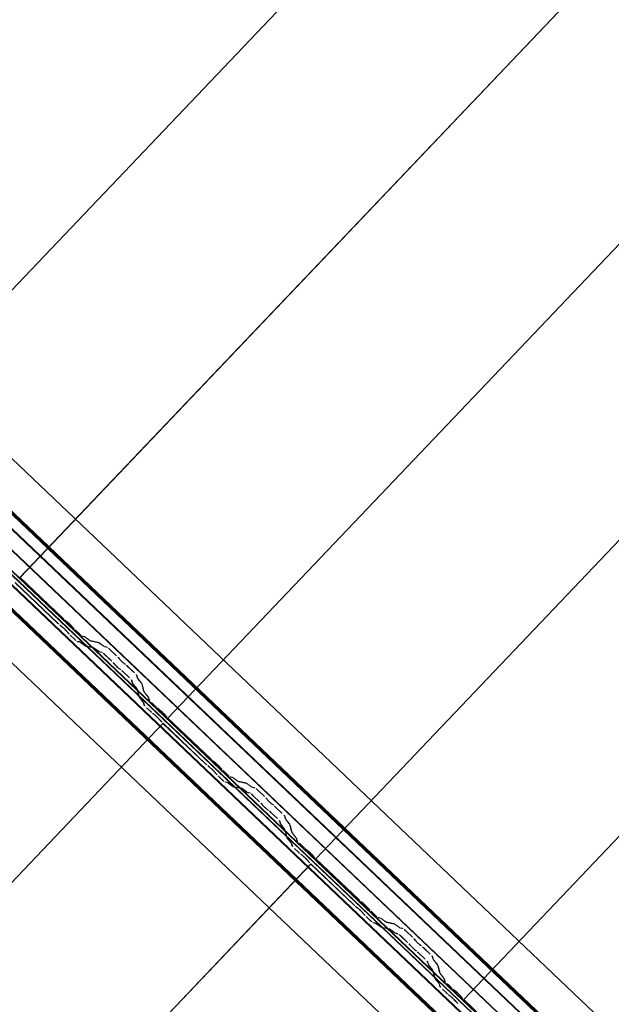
# Model space of a CAD drawing. Header units: metres. Extents: x 32343131.6 to 32343183.7, y 5699223.3 to 5699275.1.
# Tile 60 of 190: x 32343152.3 to 32343153.4, y 5699253.9 to 5699255.7. Entities that reach past the tile are written whole.
import ezdxf

# ---------------------------------------------------------------- set-up
doc = ezdxf.new("R2010")
doc.units = ezdxf.units.M
doc.layers.add('0-1', color=7, linetype='Continuous', lineweight=5)
for name, color, linetype, lineweight, true_color in [('A-ROOF-1', 7, 'Continuous', 5, 0xcccccc), ('E-POWR-CNDT-1', 5, 'Continuous', 70, 0x0000ff), ('S-BEAM-1', 7, 'Continuous', 5, 0xcccccc)]:
    doc.layers.add(name, color=color, linetype=linetype, lineweight=lineweight, true_color=true_color)

# ---------------------------------------------------------------- blocks, each defined once
blk = doc.blocks.new('Ortgang Hochpunkt1 - Ortgang Hochpunkt-3544518-TGA_190_LP5_GR_DA-TGA-01_G_')
at = {"layer": 'A-ROOF-1'}
for p, q in [((89.4753, -25.0355), (54.6993, 8.0497)), ((89.4753, -25.0355), (54.6993, 8.0497)), ((69.0474, -5.8065), (63.3006, -0.3391)), ((69.046, -5.8064), (63.3008, -0.3406)), ((69.0387, -5.8056), (63.3019, -0.3478)), ((69.0375, -5.8055), (63.3021, -0.3489)), ((69.0195, -5.8076), (63.3009, -0.367)), ((63.3011, -0.3655), (69.0211, -5.8073))]:
    blk.add_line(p, q, dxfattribs=at)
blk = doc.blocks.new('Wasserleitblech1 - Wasserleitblech-3545928-TGA_190_LP5_GR_DA-TGA-01_G_')
at = {"layer": 'A-ROOF-1'}
for p, q in [((97.5593, -16.5384), (62.7833, 16.5468)), ((97.5593, -16.5384), (62.7833, 16.5468)), ((77.3393, 2.9435), (71.6267, 8.3785)), ((71.6277, 8.3789), (77.3397, 2.9446)), ((77.3358, 2.9082), (71.5911, 8.3735)), ((77.3356, 2.9094), (71.5924, 8.3734))]:
    blk.add_line(p, q, dxfattribs=at)
blk = doc.blocks.new('ARC_190_LPX_FM_Stellplätze_rvt-1-TGA_190_LP5_GR_DA-TGA-01_G_')
at = {"layer": 'S-BEAM-1'}
for p, q in [((32343152.047, 5699254.9662), (32343160.3093, 5699263.6507)), ((32343152.047, 5699254.9662), (32343160.3093, 5699263.6507)), ((32343152.047, 5699254.9661), (32343160.3092, 5699263.6506)), ((32343152.047, 5699254.9661), (32343160.3092, 5699263.6506)), ((32343152.3186, 5699254.7076), (32343160.5809, 5699263.3921)), ((32343152.3186, 5699254.7076), (32343160.5809, 5699263.3921)), ((32343152.3187, 5699254.7077), (32343160.581, 5699263.3922)), ((32343152.3187, 5699254.7077), (32343160.581, 5699263.3922)), ((32343152.5903, 5699254.4491), (32343160.8526, 5699263.1336)), ((32343152.5903, 5699254.4491), (32343160.8526, 5699263.1336)), ((32343152.5904, 5699254.4492), (32343160.8527, 5699263.1337)), ((32343152.5904, 5699254.4492), (32343160.8527, 5699263.1337)), ((32343152.862, 5699254.1906), (32343161.1243, 5699262.8751)), ((32343152.862, 5699254.1906), (32343161.1243, 5699262.8751)), ((32343152.8621, 5699254.1907), (32343161.1244, 5699262.8752)), ((32343152.8621, 5699254.1907), (32343161.1244, 5699262.8752)), ((32343153.1337, 5699253.9321), (32343161.396, 5699262.6167)), ((32343153.1337, 5699253.9321), (32343161.396, 5699262.6167)), ((32343153.1338, 5699253.9322), (32343161.3961, 5699262.6168)), ((32343153.1338, 5699253.9322), (32343161.3961, 5699262.6168)), ((32343152.3187, 5699254.7077), (32343152.3186, 5699254.7076)), ((32343152.3186, 5699254.7076), (32343152.3187, 5699254.7077)), ((32343152.3186, 5699254.7076), (32343152.3975, 5699254.6326)), ((32343152.3976, 5699254.6327), (32343152.3187, 5699254.7077)), ((32343152.3884, 5699254.6231), (32343152.3096, 5699254.6981)), ((32343152.3097, 5699254.6982), (32343152.3885, 5699254.6232)), ((32343152.4055, 5699254.6261), (32343152.4007, 5699254.6299)), ((32343152.4014, 5699254.6291), (32343152.4062, 5699254.6253)), ((32343152.3917, 5699254.6204), (32343152.3965, 5699254.6166)), ((32343152.3972, 5699254.6158), (32343152.3924, 5699254.6196)), ((32343152.4123, 5699254.6194), (32343152.4164, 5699254.6149)), ((32343152.4172, 5699254.6142), (32343152.4132, 5699254.6188)), ((32343152.4201, 5699254.6111), (32343152.4276, 5699254.6039)), ((32343152.4277, 5699254.604), (32343152.4202, 5699254.6112)), ((32343152.4073, 5699254.6054), (32343152.4033, 5699254.61)), ((32343152.4041, 5699254.6093), (32343152.4082, 5699254.6047)), ((32343152.4186, 5699254.5944), (32343152.411, 5699254.6016)), ((32343152.4111, 5699254.6017), (32343152.4187, 5699254.5945)), ((32343152.4367, 5699254.5994), (32343152.4323, 5699254.6003)), ((32343152.4334, 5699254.5992), (32343152.4378, 5699254.5983)), ((32343152.4469, 5699254.5921), (32343152.4377, 5699254.5988)), ((32343152.4386, 5699254.5979), (32343152.4478, 5699254.5912)), ((32343152.4233, 5699254.5908), (32343152.4277, 5699254.5899)), ((32343152.4288, 5699254.5888), (32343152.4243, 5699254.5897)), ((32343152.4287, 5699254.5893), (32343152.4379, 5699254.5826)), ((32343152.4388, 5699254.5817), (32343152.4296, 5699254.5884)), ((32343152.4387, 5699254.5822), (32343152.4532, 5699254.5792)), ((32343152.4543, 5699254.5782), (32343152.4398, 5699254.5811)), ((32343152.4622, 5699254.5887), (32343152.4477, 5699254.5916)), ((32343152.4488, 5699254.5906), (32343152.4633, 5699254.5877)), ((32343152.4542, 5699254.5786), (32343152.4634, 5699254.572)), ((32343152.4643, 5699254.5711), (32343152.4551, 5699254.5777)), ((32343152.4724, 5699254.5815), (32343152.4632, 5699254.5881)), ((32343152.4641, 5699254.5872), (32343152.4733, 5699254.5806)), ((32343152.4782, 5699254.58), (32343152.4732, 5699254.581)), ((32343152.4743, 5699254.58), (32343152.4792, 5699254.579)), ((32343152.4838, 5699254.5752), (32343152.4962, 5699254.5635)), ((32343152.4962, 5699254.5636), (32343152.4839, 5699254.5753)), ((32343152.4642, 5699254.5715), (32343152.4691, 5699254.5705)), ((32343152.4702, 5699254.5695), (32343152.4653, 5699254.5705)), ((32343152.4871, 5699254.554), (32343152.4748, 5699254.5657)), ((32343152.4749, 5699254.5658), (32343152.4872, 5699254.5541)), ((32343152.4996, 5699254.5599), (32343152.5014, 5699254.5577)), ((32343152.5023, 5699254.5569), (32343152.5005, 5699254.5591)), ((32343152.4924, 5699254.5482), (32343152.4906, 5699254.5504)), ((32343152.4915, 5699254.5496), (32343152.4933, 5699254.5474)), ((32343152.5005, 5699254.5406), (32343152.5028, 5699254.5389)), ((32343152.5036, 5699254.538), (32343152.5013, 5699254.5397)), ((32343152.5118, 5699254.5484), (32343152.5095, 5699254.5501)), ((32343152.5104, 5699254.5492), (32343152.5126, 5699254.5475)), ((32343152.5164, 5699254.5442), (32343152.5287, 5699254.5325)), ((32343152.5288, 5699254.5326), (32343152.5165, 5699254.5443)), ((32343152.5197, 5699254.523), (32343152.5074, 5699254.5347)), ((32343152.5075, 5699254.5348), (32343152.5198, 5699254.5231)), ((32343152.5327, 5699254.5281), (32343152.5339, 5699254.5232)), ((32343152.535, 5699254.5222), (32343152.5338, 5699254.5271)), ((32343152.5346, 5699254.5222), (32343152.5417, 5699254.5134)), ((32343152.5426, 5699254.5126), (32343152.5355, 5699254.5214)), ((32343152.5249, 5699254.5137), (32343152.5237, 5699254.5186)), ((32343152.5248, 5699254.5176), (32343152.526, 5699254.5127)), ((32343152.5327, 5699254.5039), (32343152.5256, 5699254.5128)), ((32343152.5265, 5699254.5119), (32343152.5336, 5699254.5031)), ((32343152.5368, 5699254.4888), (32343152.5332, 5699254.5031)), ((32343152.5343, 5699254.5021), (32343152.5379, 5699254.4878)), ((32343152.5422, 5699254.5126), (32343152.5458, 5699254.4983)), ((32343152.5469, 5699254.4973), (32343152.5433, 5699254.5116)), ((32343152.5446, 5699254.479), (32343152.5375, 5699254.4878)), ((32343152.5384, 5699254.487), (32343152.5455, 5699254.4782)), ((32343152.5465, 5699254.4973), (32343152.5536, 5699254.4885)), ((32343152.5545, 5699254.4876), (32343152.5474, 5699254.4965)), ((32343152.5541, 5699254.4877), (32343152.5552, 5699254.4833)), ((32343152.5563, 5699254.4823), (32343152.5552, 5699254.4867)), ((32343152.5462, 5699254.4738), (32343152.5451, 5699254.4782)), ((32343152.5462, 5699254.4772), (32343152.5473, 5699254.4728)), ((32343152.5587, 5699254.4611), (32343152.5512, 5699254.4683)), ((32343152.5513, 5699254.4684), (32343152.5588, 5699254.4612)), ((32343152.5602, 5699254.4778), (32343152.5677, 5699254.4706)), ((32343152.5678, 5699254.4707), (32343152.5603, 5699254.4779)), ((32343152.5757, 5699254.4641), (32343152.571, 5699254.4679)), ((32343152.5717, 5699254.4671), (32343152.5764, 5699254.4633)), ((32343152.562, 5699254.4584), (32343152.5667, 5699254.4546)), ((32343152.5674, 5699254.4538), (32343152.5627, 5699254.4576)), ((32343152.5776, 5699254.4434), (32343152.5736, 5699254.448)), ((32343152.5826, 5699254.4575), (32343152.5866, 5699254.4529)), ((32343152.5875, 5699254.4522), (32343152.5834, 5699254.4568)), ((32343152.5904, 5699254.4492), (32343152.5903, 5699254.4491)), ((32343152.5903, 5699254.4491), (32343152.5904, 5699254.4492)), ((32343152.5903, 5699254.4491), (32343152.6691, 5699254.3741)), ((32343152.6692, 5699254.3742), (32343152.5904, 5699254.4492)), ((32343144.319, 5699245.7551), (32343152.5813, 5699254.4396)), ((32343144.319, 5699245.7551), (32343152.5813, 5699254.4396)), ((32343144.3191, 5699245.7552), (32343152.5814, 5699254.4397)), ((32343144.3191, 5699245.7552), (32343152.5814, 5699254.4397)), ((32343152.5744, 5699254.4473), (32343152.5784, 5699254.4427)), ((32343152.5813, 5699254.4396), (32343152.5814, 5699254.4397)), ((32343152.5814, 5699254.4397), (32343152.5813, 5699254.4396)), ((32343152.6601, 5699254.3646), (32343152.5813, 5699254.4396)), ((32343152.5814, 5699254.4397), (32343152.6602, 5699254.3647)), ((32343152.6634, 5699254.3619), (32343152.6682, 5699254.3581)), ((32343152.6689, 5699254.3573), (32343152.6641, 5699254.3611)), ((32343152.6772, 5699254.3676), (32343152.6724, 5699254.3714)), ((32343152.6731, 5699254.3706), (32343152.6779, 5699254.3668)), ((32343152.684, 5699254.361), (32343152.688, 5699254.3564)), ((32343152.6889, 5699254.3557), (32343152.6849, 5699254.3603)), ((32343152.679, 5699254.3469), (32343152.675, 5699254.3515)), ((32343152.6758, 5699254.3508), (32343152.6799, 5699254.3462)), ((32343152.6903, 5699254.336), (32343152.6827, 5699254.3431)), ((32343152.6828, 5699254.3432), (32343152.6903, 5699254.3361)), ((32343152.6994, 5699254.3455), (32343152.6918, 5699254.3527)), ((32343152.6918, 5699254.3526), (32343152.6993, 5699254.3455)), ((32343152.7084, 5699254.3409), (32343152.704, 5699254.3418)), ((32343152.705, 5699254.3407), (32343152.7095, 5699254.3398)), ((32343152.7186, 5699254.3336), (32343152.7094, 5699254.3403)), ((32343152.7103, 5699254.3394), (32343152.7195, 5699254.3327)), ((32343152.695, 5699254.3323), (32343152.6994, 5699254.3314)), ((32343152.7005, 5699254.3304), (32343152.696, 5699254.3313)), ((32343152.7004, 5699254.3308), (32343152.7096, 5699254.3242)), ((32343152.7105, 5699254.3232), (32343152.7013, 5699254.3299)), ((32343152.7104, 5699254.3237), (32343152.7249, 5699254.3208)), ((32343152.7259, 5699254.3197), (32343152.7115, 5699254.3226)), ((32343152.7339, 5699254.3302), (32343152.7194, 5699254.3332)), ((32343152.7205, 5699254.3321), (32343152.735, 5699254.3292)), ((32343152.7441, 5699254.323), (32343152.7349, 5699254.3297)), ((32343152.7358, 5699254.3287), (32343152.745, 5699254.3221)), ((32343152.7498, 5699254.3215), (32343152.7449, 5699254.3225)), ((32343152.746, 5699254.3215), (32343152.7509, 5699254.3205)), ((32343152.7259, 5699254.3202), (32343152.7351, 5699254.3135)), ((32343152.7359, 5699254.3126), (32343152.7267, 5699254.3192)), ((32343152.7359, 5699254.313), (32343152.7408, 5699254.312)), ((32343152.7419, 5699254.311), (32343152.7369, 5699254.312)), ((32343152.7588, 5699254.2955), (32343152.7465, 5699254.3072)), ((32343152.7466, 5699254.3073), (32343152.7589, 5699254.2956)), ((32343152.7555, 5699254.3167), (32343152.7678, 5699254.305)), ((32343152.7679, 5699254.3051), (32343152.7556, 5699254.3168)), ((32343152.764, 5699254.2897), (32343152.7623, 5699254.2919)), ((32343152.7632, 5699254.2911), (32343152.765, 5699254.2889)), ((32343152.7713, 5699254.3014), (32343152.7731, 5699254.2992)), ((32343152.774, 5699254.2984), (32343152.7722, 5699254.3006)), ((32343152.7835, 5699254.2899), (32343152.7812, 5699254.2916)), ((32343152.782, 5699254.2907), (32343152.7843, 5699254.289)), ((32343152.7881, 5699254.2858), (32343152.8004, 5699254.274)), ((32343152.8005, 5699254.2741), (32343152.7882, 5699254.2858)), ((32343152.7722, 5699254.2821), (32343152.7745, 5699254.2804)), ((32343152.7753, 5699254.2795), (32343152.773, 5699254.2812)), ((32343152.7914, 5699254.2645), (32343152.779, 5699254.2763)), ((32343152.7791, 5699254.2764), (32343152.7915, 5699254.2646)), ((32343152.8044, 5699254.2696), (32343152.8056, 5699254.2647)), ((32343152.8067, 5699254.2637), (32343152.8055, 5699254.2686)), ((32343152.7966, 5699254.2552), (32343152.7954, 5699254.2601)), ((32343152.7965, 5699254.2591), (32343152.7977, 5699254.2542)), ((32343152.8044, 5699254.2454), (32343152.7972, 5699254.2543)), ((32343152.7982, 5699254.2535), (32343152.8053, 5699254.2446)), ((32343152.8063, 5699254.2638), (32343152.8134, 5699254.2549)), ((32343152.8143, 5699254.2541), (32343152.8072, 5699254.2629)), ((32343152.8139, 5699254.2541), (32343152.8175, 5699254.2398)), ((32343152.8186, 5699254.2388), (32343152.815, 5699254.2531)), ((32343152.8085, 5699254.2303), (32343152.8049, 5699254.2446)), ((32343152.8059, 5699254.2436), (32343152.8096, 5699254.2293)), ((32343152.8182, 5699254.2388), (32343152.8253, 5699254.23)), ((32343152.8262, 5699254.2292), (32343152.8191, 5699254.238)), ((32343152.8162, 5699254.2205), (32343152.8091, 5699254.2294)), ((32343152.8101, 5699254.2285), (32343152.8172, 5699254.2197)), ((32343152.8179, 5699254.2153), (32343152.8168, 5699254.2197)), ((32343152.8178, 5699254.2187), (32343152.819, 5699254.2143)), ((32343152.8258, 5699254.2292), (32343152.8269, 5699254.2248)), ((32343152.828, 5699254.2238), (32343152.8269, 5699254.2282)), ((32343152.8319, 5699254.2193), (32343152.8394, 5699254.2121)), ((32343152.8395, 5699254.2122), (32343152.832, 5699254.2194)), ((32343152.8304, 5699254.2026), (32343152.8229, 5699254.2098)), ((32343152.823, 5699254.2099), (32343152.8305, 5699254.2027)), ((32343152.8337, 5699254.1999), (32343152.8384, 5699254.1961)), ((32343152.8391, 5699254.1953), (32343152.8344, 5699254.1991)), ((32343152.8474, 5699254.2056), (32343152.8427, 5699254.2094)), ((32343152.8434, 5699254.2086), (32343152.8481, 5699254.2048)), ((32343152.8543, 5699254.199), (32343152.8583, 5699254.1944)), ((32343152.8591, 5699254.1937), (32343152.8551, 5699254.1983)), ((32343144.5907, 5699245.4966), (32343152.853, 5699254.1811)), ((32343144.5907, 5699245.4966), (32343152.853, 5699254.1811)), ((32343144.5908, 5699245.4967), (32343152.8531, 5699254.1812)), ((32343144.5908, 5699245.4967), (32343152.8531, 5699254.1812)), ((32343152.8493, 5699254.1849), (32343152.8453, 5699254.1895)), ((32343152.8461, 5699254.1888), (32343152.8501, 5699254.1843)), ((32343152.853, 5699254.1811), (32343152.8531, 5699254.1812)), ((32343152.8531, 5699254.1812), (32343152.853, 5699254.1811)), ((32343152.9318, 5699254.1062), (32343152.853, 5699254.1811)), ((32343152.8531, 5699254.1812), (32343152.9319, 5699254.1062)), ((32343152.8621, 5699254.1907), (32343152.862, 5699254.1906)), ((32343152.862, 5699254.1906), (32343152.8621, 5699254.1907)), ((32343152.862, 5699254.1906), (32343152.9408, 5699254.1156)), ((32343152.9409, 5699254.1157), (32343152.8621, 5699254.1907)), ((32343152.9489, 5699254.1091), (32343152.9441, 5699254.1129)), ((32343152.9448, 5699254.1121), (32343152.9496, 5699254.1083)), ((32343152.9351, 5699254.1034), (32343152.9398, 5699254.0996)), ((32343152.9405, 5699254.0988), (32343152.9358, 5699254.1026)), ((32343152.9507, 5699254.0884), (32343152.9467, 5699254.093)), ((32343152.9475, 5699254.0923), (32343152.9515, 5699254.0878)), ((32343152.9557, 5699254.1025), (32343152.9597, 5699254.0979)), ((32343152.9606, 5699254.0973), (32343152.9565, 5699254.1018)), ((32343152.9634, 5699254.0941), (32343152.971, 5699254.087)), ((32343152.971, 5699254.0871), (32343152.9635, 5699254.0942)), ((32343152.9619, 5699254.0775), (32343152.9544, 5699254.0846)), ((32343152.9545, 5699254.0847), (32343152.962, 5699254.0776)), ((32343152.9666, 5699254.0738), (32343152.9711, 5699254.0729)), ((32343152.9722, 5699254.0719), (32343152.9677, 5699254.0728)), ((32343152.9721, 5699254.0723), (32343152.9813, 5699254.0657)), ((32343152.9822, 5699254.0648), (32343152.973, 5699254.0714)), ((32343152.9801, 5699254.0824), (32343152.9757, 5699254.0833)), ((32343152.9767, 5699254.0823), (32343152.9812, 5699254.0814)), ((32343152.9903, 5699254.0752), (32343152.9811, 5699254.0818)), ((32343152.982, 5699254.0809), (32343152.9912, 5699254.0742)), ((32343153.0056, 5699254.0718), (32343152.9911, 5699254.0747)), ((32343152.9922, 5699254.0737), (32343153.0067, 5699254.0707)), ((32343153.0158, 5699254.0645), (32343153.0066, 5699254.0712)), ((32343153.0074, 5699254.0703), (32343153.0167, 5699254.0636)), ((32343152.9821, 5699254.0652), (32343152.9966, 5699254.0623)), ((32343152.9976, 5699254.0612), (32343152.9832, 5699254.0642)), ((32343152.9976, 5699254.0617), (32343153.0068, 5699254.055)), ((32343153.0076, 5699254.0541), (32343152.9984, 5699254.0608)), ((32343153.0076, 5699254.0546), (32343153.0125, 5699254.0536)), ((32343153.0136, 5699254.0525), (32343153.0086, 5699254.0535)), ((32343153.0215, 5699254.063), (32343153.0166, 5699254.0641)), ((32343153.0177, 5699254.063), (32343153.0226, 5699254.062)), ((32343153.0272, 5699254.0582), (32343153.0395, 5699254.0465)), ((32343153.0396, 5699254.0466), (32343153.0273, 5699254.0583)), ((32343153.0305, 5699254.037), (32343153.0182, 5699254.0488)), ((32343153.0183, 5699254.0489), (32343153.0306, 5699254.0371)), ((32343153.0357, 5699254.0313), (32343153.0339, 5699254.0335)), ((32343153.0349, 5699254.0327), (32343153.0367, 5699254.0305)), ((32343153.043, 5699254.0429), (32343153.0448, 5699254.0407)), ((32343153.0457, 5699254.0399), (32343153.0439, 5699254.0421)), ((32343153.0552, 5699254.0314), (32343153.0529, 5699254.0331)), ((32343153.0537, 5699254.0322), (32343153.056, 5699254.0305)), ((32343153.0439, 5699254.0236), (32343153.0461, 5699254.0219)), ((32343153.047, 5699254.021), (32343153.0447, 5699254.0227)), ((32343153.0631, 5699254.0061), (32343153.0507, 5699254.0178)), ((32343153.0508, 5699254.0179), (32343153.0632, 5699254.0062)), ((32343153.0722, 5699254.0156), (32343153.0598, 5699254.0274)), ((32343153.0598, 5699254.0273), (32343153.0721, 5699254.0156)), ((32343153.0683, 5699253.9968), (32343153.0671, 5699254.0016)), ((32343153.0681, 5699254.0006), (32343153.0694, 5699253.9958)), ((32343153.076, 5699253.9869), (32343153.0689, 5699253.9958)), ((32343153.0761, 5699254.0111), (32343153.0773, 5699254.0062)), ((32343153.0784, 5699254.0052), (32343153.0772, 5699254.0101)), ((32343153.078, 5699254.0053), (32343153.0851, 5699253.9964)), ((32343153.086, 5699253.9956), (32343153.0789, 5699254.0045)), ((32343153.0856, 5699253.9956), (32343153.0892, 5699253.9813)), ((32343153.0699, 5699253.995), (32343153.077, 5699253.9861)), ((32343153.0802, 5699253.9719), (32343153.0765, 5699253.9862)), ((32343153.0776, 5699253.9851), (32343153.0813, 5699253.9708)), ((32343153.0903, 5699253.9803), (32343153.0867, 5699253.9946)), ((32343153.0898, 5699253.9804), (32343153.097, 5699253.9715)), ((32343153.0979, 5699253.9707), (32343153.0908, 5699253.9796)), ((32343153.0879, 5699253.962), (32343153.0808, 5699253.9709)), ((32343153.0818, 5699253.9701), (32343153.0889, 5699253.9612)), ((32343153.0896, 5699253.9569), (32343153.0884, 5699253.9612)), ((32343153.0895, 5699253.9602), (32343153.0907, 5699253.9558)), ((32343153.0975, 5699253.9707), (32343153.0986, 5699253.9663)), ((32343153.0997, 5699253.9653), (32343153.0986, 5699253.9697)), ((32343153.1036, 5699253.9608), (32343153.1111, 5699253.9537)), ((32343153.1112, 5699253.9537), (32343153.1037, 5699253.9609)), ((32343153.0946, 5699253.9514), (32343153.1022, 5699253.9443)), ((32343153.1021, 5699253.9442), (32343153.0946, 5699253.9513)), ((32343153.1053, 5699253.9415), (32343153.1101, 5699253.9377)), ((32343153.1191, 5699253.9471), (32343153.1144, 5699253.9509)), ((32343153.1151, 5699253.9501), (32343153.1198, 5699253.9463)), ((32343153.1108, 5699253.9369), (32343153.106, 5699253.9407)), ((32343153.121, 5699253.9265), (32343153.1169, 5699253.931)), ((32343153.1178, 5699253.9304), (32343153.1218, 5699253.9258)), ((32343153.126, 5699253.9405), (32343153.13, 5699253.9359)), ((32343153.1308, 5699253.9353), (32343153.1268, 5699253.9398)), ((32343153.1338, 5699253.9322), (32343153.1337, 5699253.9321)), ((32343153.1337, 5699253.9321), (32343153.1338, 5699253.9322)), ((32343153.1337, 5699253.9321), (32343153.2125, 5699253.8572)), ((32343153.2126, 5699253.8572), (32343153.1338, 5699253.9322))]:
    blk.add_line(p, q, dxfattribs=at)
for centre, major_axis, ratio, start_param, end_param in [((32343152.3979, 5699254.6331), (-0.00543, 0.00517), 0.087156, 1.570796, 2.355302), ((32343152.3979, 5699254.6331), (-0.00435, 0.00414), 0.087156, 1.570796, 2.355303), ((32343152.3889, 5699254.6236), (-0.00543, 0.00517), 0.087156, 1.570796, 2.355302), ((32343152.3889, 5699254.6236), (-0.00435, 0.00414), 0.087156, 1.570796, 2.355303), ((32343152.4, 5699254.6126), (-0.00543, 0.00517), 0.087156, 3.927884, 5.496895), ((32343152.4, 5699254.6126), (-0.00435, 0.00414), 0.087155, 3.927883, 5.496889), ((32343152.409, 5699254.6221), (-0.00543, 0.00517), 0.087155, 3.927883, 5.496894), ((32343152.409, 5699254.6221), (-0.00435, 0.00414), 0.087155, 3.927886, 5.496896), ((32343152.4205, 5699254.6116), (-0.00543, 0.00517), 0.087155, 0.786291, 1.570796), ((32343152.4205, 5699254.6116), (-0.00435, 0.00414), 0.087156, 0.786291, 1.570797), ((32343152.4115, 5699254.6021), (-0.00543, 0.00517), 0.087155, 0.786292, 1.570797), ((32343152.4115, 5699254.6021), (-0.00435, 0.00414), 0.087155, 0.78629, 1.570797), ((32343152.419, 5699254.5949), (-0.00543, 0.00517), 0.087156, 1.570796, 3.003604), ((32343152.419, 5699254.5949), (-0.00435, 0.00414), 0.087156, 1.570796, 3.003607), ((32343152.428, 5699254.6044), (-0.00543, 0.00517), 0.087156, 1.570796, 3.003607), ((32343152.428, 5699254.6044), (-0.00435, 0.00414), 0.087156, 1.570796, 3.003604), ((32343152.4421, 5699254.5942), (-0.00543, 0.00517), 0.087156, 5.711273, 6.145196), ((32343152.4421, 5699254.5942), (-0.00435, 0.00414), 0.087156, 5.711276, 6.145196), ((32343152.433, 5699254.5847), (-0.00543, 0.00517), 0.087156, 5.711274, 6.145196), ((32343152.433, 5699254.5847), (-0.00435, 0.00414), 0.087156, 5.711273, 6.145198), ((32343152.4345, 5699254.5863), (-0.00435, 0.00414), 0.087156, 2.56968, 3.003601), ((32343152.4345, 5699254.5863), (-0.00543, 0.00517), 0.087156, 2.569685, 3.003604), ((32343152.4435, 5699254.5958), (-0.00435, 0.00414), 0.087156, 2.569685, 3.003604), ((32343152.4435, 5699254.5958), (-0.00543, 0.00517), 0.087156, 2.56968, 3.003604), ((32343152.4585, 5699254.574), (-0.00543, 0.00517), 0.087156, 5.711273, 6.145196), ((32343152.4585, 5699254.574), (-0.00435, 0.00414), 0.087156, 5.711273, 6.145198), ((32343152.4675, 5699254.5835), (-0.00543, 0.00517), 0.087156, 5.711273, 6.145196), ((32343152.4675, 5699254.5835), (-0.00435, 0.00414), 0.087156, 5.711277, 6.145196), ((32343152.469, 5699254.5852), (-0.00435, 0.00414), 0.087156, 2.569682, 3.003604), ((32343152.469, 5699254.5852), (-0.00543, 0.00517), 0.087156, 2.569681, 3.003603), ((32343152.4835, 5699254.5748), (-0.00543, 0.00517), 0.087156, 4.712389, 6.145195), ((32343152.4835, 5699254.5748), (-0.00435, 0.00414), 0.087156, 4.712389, 6.145196), ((32343152.4599, 5699254.5757), (-0.00435, 0.00414), 0.087156, 2.56968, 3.003598), ((32343152.4599, 5699254.5757), (-0.00543, 0.00517), 0.087156, 2.569684, 3.003604), ((32343152.4744, 5699254.5653), (-0.00543, 0.00517), 0.087156, 4.712389, 6.145196), ((32343152.4744, 5699254.5653), (-0.00435, 0.00414), 0.087156, 4.712389, 6.1452), ((32343152.4958, 5699254.5631), (-0.00435, 0.00414), 0.087156, 3.74101, 4.712389), ((32343152.4958, 5699254.5631), (-0.00543, 0.00517), 0.087156, 3.74101, 4.712389), ((32343152.5061, 5699254.5537), (-0.00543, 0.00517), 0.087156, 0.599416, 2.542173), ((32343152.5061, 5699254.5537), (-0.00435, 0.00414), 0.087156, 0.599417, 2.542175), ((32343152.4868, 5699254.5536), (-0.00435, 0.00414), 0.087155, 3.74101, 4.712389), ((32343152.4868, 5699254.5536), (-0.00543, 0.00517), 0.087156, 3.741011, 4.712389), ((32343152.4971, 5699254.5442), (-0.00543, 0.00517), 0.087156, 0.599415, 2.542175), ((32343152.4971, 5699254.5442), (-0.00435, 0.00414), 0.087156, 0.599417, 2.542173), ((32343152.516, 5699254.5439), (-0.00543, 0.00517), 0.087156, 4.712389, 5.683767), ((32343152.516, 5699254.5439), (-0.00435, 0.00414), 0.087156, 4.712389, 5.683768), ((32343152.507, 5699254.5344), (-0.00543, 0.00517), 0.087156, 4.712389, 5.683768), ((32343152.507, 5699254.5344), (-0.00435, 0.00414), 0.087156, 4.712389, 5.683772), ((32343152.5193, 5699254.5226), (-0.00435, 0.00414), 0.087155, 3.279582, 4.71239), ((32343152.5193, 5699254.5226), (-0.00543, 0.00517), 0.087155, 3.279584, 4.71239), ((32343152.5283, 5699254.5321), (-0.00435, 0.00414), 0.087155, 3.279584, 4.712389), ((32343152.5283, 5699254.5321), (-0.00543, 0.00517), 0.087156, 3.279581, 4.712389), ((32343152.5394, 5699254.5181), (-0.00543, 0.00517), 0.087156, 0.137989, 0.57191), ((32343152.5394, 5699254.5181), (-0.00435, 0.00414), 0.087156, 0.137989, 0.571912), ((32343152.5304, 5699254.5087), (-0.00543, 0.00517), 0.087156, 0.137994, 0.571912), ((32343152.5304, 5699254.5087), (-0.00435, 0.00414), 0.087156, 0.137989, 0.571914), ((32343152.5288, 5699254.5072), (-0.00435, 0.00414), 0.087155, 3.279582, 3.713504), ((32343152.5288, 5699254.5072), (-0.00543, 0.00517), 0.087156, 3.279577, 3.713505), ((32343152.5378, 5699254.5166), (-0.00435, 0.00414), 0.087156, 3.279579, 3.713505), ((32343152.5378, 5699254.5166), (-0.00543, 0.00517), 0.087156, 3.279582, 3.713503), ((32343152.5423, 5699254.4838), (-0.00543, 0.00517), 0.087156, 0.137989, 0.571912), ((32343152.5423, 5699254.4838), (-0.00435, 0.00414), 0.087155, 0.137989, 0.571914), ((32343152.5513, 5699254.4932), (-0.00543, 0.00517), 0.087156, 0.137989, 0.571915), ((32343152.5513, 5699254.4932), (-0.00435, 0.00414), 0.087156, 0.137991, 0.571912), ((32343152.5497, 5699254.4917), (-0.00435, 0.00414), 0.087156, 3.279582, 3.713505), ((32343152.5497, 5699254.4917), (-0.00543, 0.00517), 0.087156, 3.279581, 3.713502), ((32343152.5407, 5699254.4822), (-0.00435, 0.00414), 0.087156, 3.279581, 3.713502), ((32343152.5407, 5699254.4822), (-0.00543, 0.00517), 0.087156, 3.279584, 3.713505), ((32343152.5516, 5699254.4688), (-0.00543, 0.00517), 0.087156, 0.137986, 1.570796), ((32343152.5516, 5699254.4688), (-0.00435, 0.00414), 0.087156, 0.137989, 1.570796), ((32343152.5607, 5699254.4782), (-0.00543, 0.00517), 0.087156, 0.137989, 1.570796), ((32343152.5607, 5699254.4782), (-0.00435, 0.00414), 0.087156, 0.137989, 1.570797), ((32343152.5682, 5699254.4711), (-0.00543, 0.00517), 0.087156, 1.570797, 2.355302), ((32343152.5682, 5699254.4711), (-0.00435, 0.00414), 0.087156, 1.570797, 2.355303), ((32343152.5591, 5699254.4616), (-0.00543, 0.00517), 0.087156, 1.570796, 2.355302), ((32343152.5591, 5699254.4616), (-0.00435, 0.00414), 0.087156, 1.570796, 2.355304), ((32343152.5702, 5699254.4506), (-0.00543, 0.00517), 0.087156, 3.92788, 5.496895), ((32343152.5702, 5699254.4506), (-0.00435, 0.00414), 0.087156, 3.927883, 5.496891), ((32343152.5793, 5699254.4601), (-0.00543, 0.00517), 0.087155, 3.927883, 5.496896), ((32343152.5793, 5699254.4601), (-0.00435, 0.00414), 0.087155, 3.927883, 5.496896), ((32343152.5908, 5699254.4496), (-0.00543, 0.00517), 0.087156, 0.78629, 1.570796), ((32343152.5908, 5699254.4496), (-0.00435, 0.00414), 0.087156, 0.786292, 1.570797), ((32343152.5818, 5699254.4401), (-0.00543, 0.00517), 0.087156, 0.786288, 1.570797), ((32343152.5818, 5699254.4401), (-0.00435, 0.00414), 0.087156, 0.78629, 1.570797), ((32343152.6606, 5699254.3651), (-0.00543, 0.00517), 0.087156, 1.570796, 2.355302), ((32343152.6606, 5699254.3651), (-0.00435, 0.00414), 0.087156, 1.570796, 2.355307), ((32343152.6717, 5699254.3541), (-0.00543, 0.00517), 0.087156, 3.927883, 5.496895), ((32343152.6717, 5699254.3541), (-0.00435, 0.00414), 0.087155, 3.927883, 5.496891), ((32343152.6696, 5699254.3746), (-0.00543, 0.00517), 0.087156, 1.570796, 2.355301), ((32343152.6696, 5699254.3746), (-0.00435, 0.00414), 0.087156, 1.570796, 2.355302), ((32343152.6807, 5699254.3636), (-0.00543, 0.00517), 0.087155, 3.927883, 5.496894), ((32343152.6807, 5699254.3636), (-0.00435, 0.00414), 0.087156, 3.927884, 5.496895), ((32343152.6832, 5699254.3436), (-0.00543, 0.00517), 0.087155, 0.786292, 1.570797), ((32343152.6832, 5699254.3436), (-0.00435, 0.00414), 0.087155, 0.786291, 1.570797), ((32343152.6922, 5699254.3531), (-0.00543, 0.00517), 0.087155, 0.78629, 1.570797), ((32343152.6922, 5699254.3531), (-0.00435, 0.00414), 0.087155, 0.786293, 1.570796), ((32343152.6997, 5699254.3459), (-0.00543, 0.00517), 0.087156, 1.570796, 3.003607), ((32343152.6997, 5699254.3459), (-0.00435, 0.00414), 0.087156, 1.570796, 3.003604), ((32343152.7137, 5699254.3357), (-0.00543, 0.00517), 0.087156, 5.711273, 6.145196), ((32343152.7137, 5699254.3357), (-0.00435, 0.00414), 0.087156, 5.711275, 6.145196), ((32343152.6907, 5699254.3364), (-0.00435, 0.00414), 0.087156, 1.570796, 3.003601), ((32343152.6907, 5699254.3364), (-0.00543, 0.00517), 0.087156, 1.570796, 3.003604), ((32343152.7047, 5699254.3262), (-0.00543, 0.00517), 0.087156, 5.71127, 6.145196), ((32343152.7047, 5699254.3262), (-0.00435, 0.00414), 0.087156, 5.711273, 6.145202), ((32343152.7062, 5699254.3278), (-0.00435, 0.00414), 0.087156, 2.569681, 3.0036), ((32343152.7062, 5699254.3278), (-0.00543, 0.00517), 0.087156, 2.569683, 3.003604), ((32343152.7152, 5699254.3373), (-0.00435, 0.00414), 0.087156, 2.569683, 3.003604), ((32343152.7152, 5699254.3373), (-0.00543, 0.00517), 0.087156, 2.56968, 3.003601), ((32343152.7392, 5699254.325), (-0.00543, 0.00517), 0.087156, 5.711273, 6.145196), ((32343152.7392, 5699254.325), (-0.00435, 0.00414), 0.087156, 5.711277, 6.145196), ((32343152.7406, 5699254.3267), (-0.00435, 0.00414), 0.087156, 2.569685, 3.003604), ((32343152.7406, 5699254.3267), (-0.00543, 0.00517), 0.087156, 2.56968, 3.003602), ((32343152.7552, 5699254.3163), (-0.00543, 0.00517), 0.087156, 4.712389, 6.145196), ((32343152.7302, 5699254.3156), (-0.00543, 0.00517), 0.087156, 5.711271, 6.145196), ((32343152.7302, 5699254.3156), (-0.00435, 0.00414), 0.087156, 5.711273, 6.145202), ((32343152.7316, 5699254.3172), (-0.00435, 0.00414), 0.087156, 2.569681, 3.003603), ((32343152.7316, 5699254.3172), (-0.00543, 0.00517), 0.087156, 2.569683, 3.003604), ((32343152.7461, 5699254.3069), (-0.00543, 0.00517), 0.087156, 4.712389, 6.145196), ((32343152.7461, 5699254.3069), (-0.00435, 0.00414), 0.087156, 4.712389, 6.145201), ((32343152.7552, 5699254.3163), (-0.00435, 0.00414), 0.087156, 4.712389, 6.145196), ((32343152.7675, 5699254.3046), (-0.00435, 0.00414), 0.087155, 3.74101, 4.712389), ((32343152.7675, 5699254.3046), (-0.00543, 0.00517), 0.087155, 3.74101, 4.712389), ((32343152.7585, 5699254.2951), (-0.00435, 0.00414), 0.087156, 3.74101, 4.712389), ((32343152.7585, 5699254.2951), (-0.00543, 0.00517), 0.087156, 3.74101, 4.712389), ((32343152.7688, 5699254.2857), (-0.00543, 0.00517), 0.087156, 0.599414, 2.542175), ((32343152.7688, 5699254.2857), (-0.00435, 0.00414), 0.087156, 0.599417, 2.542175), ((32343152.7778, 5699254.2952), (-0.00543, 0.00517), 0.087156, 0.599417, 2.542171), ((32343152.7778, 5699254.2952), (-0.00435, 0.00414), 0.087156, 0.599418, 2.542175), ((32343152.7877, 5699254.2854), (-0.00543, 0.00517), 0.087156, 4.712389, 5.683766), ((32343152.7877, 5699254.2854), (-0.00435, 0.00414), 0.087156, 4.712389, 5.683768), ((32343152.7787, 5699254.2759), (-0.00543, 0.00517), 0.087155, 4.71239, 5.683769), ((32343152.7787, 5699254.2759), (-0.00435, 0.00414), 0.087156, 4.712389, 5.683774), ((32343152.8, 5699254.2736), (-0.00435, 0.00414), 0.087156, 3.279586, 4.712389), ((32343152.8, 5699254.2736), (-0.00543, 0.00517), 0.087156, 3.279581, 4.712389), ((32343152.791, 5699254.2642), (-0.00435, 0.00414), 0.087156, 3.279581, 4.71239), ((32343152.791, 5699254.2642), (-0.00543, 0.00517), 0.087155, 3.279585, 4.71239), ((32343152.8021, 5699254.2502), (-0.00543, 0.00517), 0.087156, 0.137992, 0.571912), ((32343152.8021, 5699254.2502), (-0.00435, 0.00414), 0.087156, 0.137989, 0.57191), ((32343152.8111, 5699254.2597), (-0.00543, 0.00517), 0.087156, 0.137989, 0.57191), ((32343152.8111, 5699254.2597), (-0.00435, 0.00414), 0.087156, 0.13799, 0.571912), ((32343152.8095, 5699254.2582), (-0.00435, 0.00414), 0.087156, 3.279579, 3.713505), ((32343152.8095, 5699254.2582), (-0.00543, 0.00517), 0.087156, 3.279581, 3.713506), ((32343152.8005, 5699254.2487), (-0.00435, 0.00414), 0.087156, 3.279581, 3.713502), ((32343152.8005, 5699254.2487), (-0.00543, 0.00517), 0.087156, 3.279576, 3.713505), ((32343152.823, 5699254.2348), (-0.00543, 0.00517), 0.087156, 0.137989, 0.571914), ((32343152.823, 5699254.2348), (-0.00435, 0.00414), 0.087156, 0.137991, 0.571912), ((32343152.814, 5699254.2253), (-0.00543, 0.00517), 0.087156, 0.137993, 0.571912), ((32343152.814, 5699254.2253), (-0.00435, 0.00414), 0.087155, 0.13799, 0.571917), ((32343152.8124, 5699254.2238), (-0.00435, 0.00414), 0.087156, 3.279581, 3.713501), ((32343152.8124, 5699254.2238), (-0.00543, 0.00517), 0.087155, 3.279583, 3.713505), ((32343152.8233, 5699254.2103), (-0.00543, 0.00517), 0.087155, 0.137992, 1.570797), ((32343152.8233, 5699254.2103), (-0.00435, 0.00414), 0.087155, 0.137989, 1.570797), ((32343152.8214, 5699254.2333), (-0.00435, 0.00414), 0.087156, 3.279576, 3.713505), ((32343152.8214, 5699254.2333), (-0.00543, 0.00517), 0.087156, 3.279581, 3.713503), ((32343152.8323, 5699254.2198), (-0.00543, 0.00517), 0.087156, 0.137989, 1.570796), ((32343152.8323, 5699254.2198), (-0.00435, 0.00414), 0.087156, 0.137988, 1.570797), ((32343152.8308, 5699254.2031), (-0.00543, 0.00517), 0.087156, 1.570796, 2.355302), ((32343152.8308, 5699254.2031), (-0.00435, 0.00414), 0.087156, 1.570796, 2.355304), ((32343152.8419, 5699254.1921), (-0.00543, 0.00517), 0.087156, 3.92788, 5.496895), ((32343152.8419, 5699254.1921), (-0.00435, 0.00414), 0.087156, 3.927883, 5.496891), ((32343152.8399, 5699254.2126), (-0.00543, 0.00517), 0.087156, 1.570796, 2.355303), ((32343152.8399, 5699254.2126), (-0.00435, 0.00414), 0.087156, 1.570796, 2.355302), ((32343152.851, 5699254.2016), (-0.00543, 0.00517), 0.087155, 3.927883, 5.496896), ((32343152.851, 5699254.2016), (-0.00435, 0.00414), 0.087155, 3.927882, 5.496896), ((32343152.8625, 5699254.1911), (-0.00543, 0.00517), 0.087156, 0.78629, 1.570797), ((32343152.8534, 5699254.1816), (-0.00543, 0.00517), 0.087155, 0.786292, 1.570797), ((32343152.8534, 5699254.1816), (-0.00435, 0.00414), 0.087156, 0.78629, 1.570797), ((32343152.8625, 5699254.1911), (-0.00435, 0.00414), 0.087156, 0.786293, 1.570797), ((32343152.9323, 5699254.1066), (-0.00543, 0.00517), 0.087156, 1.570796, 2.355302), ((32343152.9323, 5699254.1066), (-0.00435, 0.00414), 0.087156, 1.570796, 2.355309), ((32343152.9413, 5699254.1161), (-0.00543, 0.00517), 0.087156, 1.570796, 2.355301), ((32343152.9413, 5699254.1161), (-0.00435, 0.00414), 0.087156, 1.570796, 2.355303), ((32343152.9524, 5699254.1051), (-0.00543, 0.00517), 0.087155, 3.927883, 5.496896), ((32343152.9524, 5699254.1051), (-0.00435, 0.00414), 0.087156, 3.927886, 5.496895), ((32343152.9434, 5699254.0956), (-0.00543, 0.00517), 0.087156, 3.927883, 5.496895), ((32343152.9434, 5699254.0956), (-0.00435, 0.00414), 0.087156, 3.927883, 5.496891), ((32343152.9549, 5699254.0851), (-0.00543, 0.00517), 0.087156, 0.786291, 1.570796), ((32343152.9549, 5699254.0851), (-0.00435, 0.00414), 0.087155, 0.78629, 1.570796), ((32343152.9639, 5699254.0946), (-0.00543, 0.00517), 0.087155, 0.78629, 1.570797), ((32343152.9639, 5699254.0946), (-0.00435, 0.00414), 0.087155, 0.786295, 1.570797), ((32343152.9714, 5699254.0874), (-0.00435, 0.00414), 0.087156, 1.570796, 3.003604), ((32343152.9714, 5699254.0874), (-0.00543, 0.00517), 0.087156, 1.570796, 3.003604), ((32343152.9624, 5699254.078), (-0.00543, 0.00517), 0.087156, 1.570796, 3.003604), ((32343152.9624, 5699254.078), (-0.00435, 0.00414), 0.087156, 1.570796, 3.003603), ((32343152.9764, 5699254.0677), (-0.00543, 0.00517), 0.087155, 5.711269, 6.145197), ((32343152.9764, 5699254.0677), (-0.00435, 0.00414), 0.087156, 5.711273, 6.145203), ((32343152.9854, 5699254.0772), (-0.00543, 0.00517), 0.087156, 5.711273, 6.145201), ((32343152.9854, 5699254.0772), (-0.00435, 0.00414), 0.087156, 5.711268, 6.145196), ((32343152.9869, 5699254.0788), (-0.00435, 0.00414), 0.087155, 2.569681, 3.003604), ((32343152.9869, 5699254.0788), (-0.00543, 0.00517), 0.087156, 2.56968, 3.003601), ((32343153.0109, 5699254.0666), (-0.00543, 0.00517), 0.087156, 5.711273, 6.1452), ((32343153.0109, 5699254.0666), (-0.00435, 0.00414), 0.087155, 5.711266, 6.145197), ((32343152.9778, 5699254.0694), (-0.00435, 0.00414), 0.087156, 2.56968, 3.003605), ((32343152.9778, 5699254.0694), (-0.00543, 0.00517), 0.087156, 2.56968, 3.003604), ((32343153.0019, 5699254.0571), (-0.00543, 0.00517), 0.087156, 5.71127, 6.145197), ((32343153.0019, 5699254.0571), (-0.00435, 0.00414), 0.087156, 5.711273, 6.145194), ((32343153.0033, 5699254.0587), (-0.00435, 0.00414), 0.087156, 2.569681, 3.003606), ((32343153.0033, 5699254.0587), (-0.00543, 0.00517), 0.087155, 2.56968, 3.003604), ((32343153.0178, 5699254.0484), (-0.00543, 0.00517), 0.087155, 4.712389, 6.145197), ((32343153.0178, 5699254.0484), (-0.00435, 0.00414), 0.087156, 4.712389, 6.145199), ((32343153.0123, 5699254.0682), (-0.00435, 0.00414), 0.087155, 2.569683, 3.003604), ((32343153.0123, 5699254.0682), (-0.00543, 0.00517), 0.087156, 2.56968, 3.003601), ((32343153.0268, 5699254.0579), (-0.00543, 0.00517), 0.087156, 4.712389, 6.145197), ((32343153.0268, 5699254.0579), (-0.00435, 0.00414), 0.087156, 4.712389, 6.145196), ((32343153.0301, 5699254.0367), (-0.00435, 0.00414), 0.087156, 3.74101, 4.712389), ((32343153.0301, 5699254.0367), (-0.00543, 0.00517), 0.087156, 3.74101, 4.712389), ((32343153.0392, 5699254.0461), (-0.00435, 0.00414), 0.087156, 3.74101, 4.712389), ((32343153.0392, 5699254.0461), (-0.00543, 0.00517), 0.087156, 3.74101, 4.712389), ((32343153.0495, 5699254.0367), (-0.00543, 0.00517), 0.087156, 0.599417, 2.542179), ((32343153.0495, 5699254.0367), (-0.00435, 0.00414), 0.087156, 0.599419, 2.542175), ((32343153.0405, 5699254.0273), (-0.00543, 0.00517), 0.087156, 0.599415, 2.542175), ((32343153.0405, 5699254.0273), (-0.00435, 0.00414), 0.087156, 0.599417, 2.542175), ((32343153.0504, 5699254.0174), (-0.00543, 0.00517), 0.087155, 4.712389, 5.683769), ((32343153.0504, 5699254.0174), (-0.00435, 0.00414), 0.087156, 4.712389, 5.68377), ((32343153.0594, 5699254.0269), (-0.00543, 0.00517), 0.087155, 4.712389, 5.683763), ((32343153.0594, 5699254.0269), (-0.00435, 0.00414), 0.087155, 4.71239, 5.683769), ((32343153.0717, 5699254.0152), (-0.00435, 0.00414), 0.087155, 3.279577, 4.71239), ((32343153.0627, 5699254.0057), (-0.00435, 0.00414), 0.087156, 3.279581, 4.712389), ((32343153.0627, 5699254.0057), (-0.00543, 0.00517), 0.087156, 3.279583, 4.712389), ((32343153.0737, 5699253.9917), (-0.00543, 0.00517), 0.087156, 0.137991, 0.571912), ((32343153.0737, 5699253.9917), (-0.00435, 0.00414), 0.087156, 0.137989, 0.571912), ((32343153.0717, 5699254.0152), (-0.00543, 0.00517), 0.087156, 3.279582, 4.712389), ((32343153.0828, 5699254.0012), (-0.00543, 0.00517), 0.087156, 0.137989, 0.571909), ((32343153.0828, 5699254.0012), (-0.00435, 0.00414), 0.087156, 0.137985, 0.571912), ((32343153.0812, 5699253.9997), (-0.00435, 0.00414), 0.087156, 3.279579, 3.713505), ((32343153.0722, 5699253.9902), (-0.00435, 0.00414), 0.087156, 3.279581, 3.713502), ((32343153.0722, 5699253.9902), (-0.00543, 0.00517), 0.087156, 3.279576, 3.713505), ((32343153.0812, 5699253.9997), (-0.00543, 0.00517), 0.087156, 3.279581, 3.713505), ((32343153.0947, 5699253.9763), (-0.00543, 0.00517), 0.087156, 0.137989, 0.57191), ((32343153.0947, 5699253.9763), (-0.00435, 0.00414), 0.087156, 0.137986, 0.571912), ((32343153.0856, 5699253.9668), (-0.00543, 0.00517), 0.087156, 0.137992, 0.571912), ((32343153.0856, 5699253.9668), (-0.00435, 0.00414), 0.087155, 0.13799, 0.571918), ((32343153.0841, 5699253.9653), (-0.00435, 0.00414), 0.087156, 3.279581, 3.713503), ((32343153.0841, 5699253.9653), (-0.00543, 0.00517), 0.087155, 3.279578, 3.713505), ((32343153.0931, 5699253.9748), (-0.00435, 0.00414), 0.087156, 3.279584, 3.713505), ((32343153.0931, 5699253.9748), (-0.00543, 0.00517), 0.087156, 3.279581, 3.713503), ((32343153.104, 5699253.9613), (-0.00543, 0.00517), 0.087156, 0.137989, 1.570797), ((32343153.104, 5699253.9613), (-0.00435, 0.00414), 0.087156, 0.137991, 1.570796), ((32343153.095, 5699253.9518), (-0.00543, 0.00517), 0.087155, 0.137991, 1.570797), ((32343153.095, 5699253.9518), (-0.00435, 0.00414), 0.087155, 0.13799, 1.570797), ((32343153.1025, 5699253.9446), (-0.00543, 0.00517), 0.087156, 1.570796, 2.355302), ((32343153.1025, 5699253.9446), (-0.00435, 0.00414), 0.087156, 1.570796, 2.3553), ((32343153.1115, 5699253.9541), (-0.00543, 0.00517), 0.087156, 1.570796, 2.355303), ((32343153.1115, 5699253.9541), (-0.00435, 0.00414), 0.087156, 1.570796, 2.355302), ((32343153.1226, 5699253.9432), (-0.00543, 0.00517), 0.087155, 3.927883, 5.496897), ((32343153.1226, 5699253.9432), (-0.00435, 0.00414), 0.087155, 3.927881, 5.496896), ((32343153.1136, 5699253.9337), (-0.00543, 0.00517), 0.087156, 3.927885, 5.496895), ((32343153.1136, 5699253.9337), (-0.00435, 0.00414), 0.087156, 3.927882, 5.496894), ((32343153.1251, 5699253.9231), (-0.00543, 0.00517), 0.087156, 0.786291, 1.570796), ((32343153.1251, 5699253.9231), (-0.00435, 0.00414), 0.087156, 0.78629, 1.570797), ((32343153.1342, 5699253.9326), (-0.00543, 0.00517), 0.087156, 0.78629, 1.570797), ((32343153.1342, 5699253.9326), (-0.00435, 0.00414), 0.087156, 0.786293, 1.570797)]:
    blk.add_ellipse(centre, major_axis=major_axis, ratio=ratio, start_param=start_param, end_param=end_param, dxfattribs=at)
at = {"layer": 'A-ROOF-1'}
for name, p in [('Ortgang Hochpunkt1 - Ortgang Hochpunkt-3544518-TGA_190_LP5_GR_DA-TGA-01_G_', (32343086.0386, 5699257.8795)), ('Wasserleitblech1 - Wasserleitblech-3545928-TGA_190_LP5_GR_DA-TGA-01_G_', (32343077.7673, 5699249.1855))]:
    blk.add_blockref(name, p, dxfattribs=at)

msp = doc.modelspace()

# ---------------------------------------------------------------- linework, layer by layer
at = {"layer": 'E-POWR-CNDT-1'}
for p, q in [((32343149.40909, 5699257.58055), (32343158.01674, 5699249.3914)), ((32343149.32399, 5699257.48313), (32343157.93662, 5699249.28924))]:
    msp.add_line(p, q, dxfattribs=at)

# ---------------------------------------------------------------- block references
at = {"layer": '0-1'}
msp.add_blockref('ARC_190_LPX_FM_Stellplätze_rvt-1-TGA_190_LP5_GR_DA-TGA-01_G_', (0, 0), dxfattribs=at)

doc.saveas('drawing.dxf')
